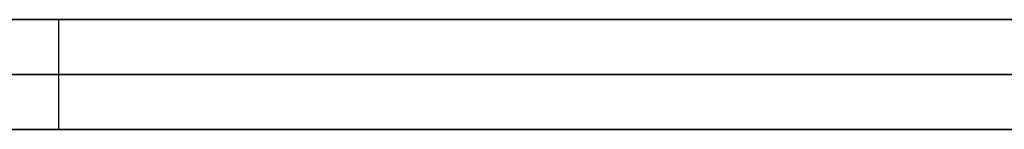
# Model space of a CAD drawing. Extents: x -3.09 to 3.09, y -0.36 to 1.94.
# Tile 119 of 168: x -0.442223 to -0.438637, y 1.8416 to 1.842. Entities that reach past the tile are written whole.
import ezdxf

# ---------------------------------------------------------------- set-up
doc = ezdxf.new("R2010")
doc.units = 0
doc.layers.get('0').update_dxf_attribs({"linetype": 'CONTINUOUS'})

# ---------------------------------------------------------------- blocks, each defined once
blk = doc.blocks.new('*U1')
at = {"extrusion": (0, 1, 0)}
for p, q in [((-3.01875, 1.842, 0.83), (3.01875, 1.842, 0.83)), ((3.01875, 1.842, -0.83), (-3.01875, 1.842, -0.83)), ((-2.92375, 1.842, -0.815), (2.92375, 1.842, -0.815)), ((2.92375, 1.842, 0.815), (-2.92375, 1.842, 0.815)), ((2.92375, 1.842, -0.7525), (-2.92375, 1.842, -0.7525)), ((-2.92375, 1.842, 0.7525), (2.92375, 1.842, 0.7525)), ((-2.45875, 1.842, -0.25), (-0.01875, 1.842, -0.25)), ((-0.01875, 1.842, 0.25), (-2.45875, 1.842, 0.25)), ((-0.4448366, 1.842, -0.4092283), (-0.406716, 1.842, -0.4092283)), ((-2.45875, 1.8418, 0.25), (-0.01875, 1.8418, 0.25)), ((-0.01875, 1.8418, -0.25), (-2.45875, 1.8418, -0.25)), ((2.92375, 1.8416, -0.815), (-2.92375, 1.8416, -0.815)), ((-2.92375, 1.8416, 0.815), (2.92375, 1.8416, 0.815)), ((2.92375, 1.8416, -0.7525), (-2.92375, 1.8416, -0.7525)), ((-2.92375, 1.8416, 0.7525), (2.92375, 1.8416, 0.7525)), ((-0.406716, 1.8416, -0.4092283), (-0.4448366, 1.8416, -0.4092283))]:
    blk.add_line(p, q, dxfattribs=at)
at = {"extrusion": (0, 0, -1)}
for p, q in [((-3.01875, 1.842, 0.83), (3.01875, 1.842, 0.83)), ((2.92375, 1.842, -0.7525), (-2.92375, 1.842, -0.7525)), ((2.92375, 1.842, 0.815), (-2.92375, 1.842, 0.815)), ((-0.01875, 1.842, 0.25), (-2.45875, 1.842, 0.25)), ((-2.45875, 1.8418, 0.25), (-0.01875, 1.8418, 0.25)), ((2.92375, 1.8416, -0.7525), (-2.92375, 1.8416, -0.7525)), ((-2.92375, 1.8416, 0.815), (2.92375, 1.8416, 0.815))]:
    blk.add_line(p, q, dxfattribs=at)
for p, q in [((3.01875, 1.842, -0.83), (-3.01875, 1.842, -0.83)), ((-2.92375, 1.842, 0.7525), (2.92375, 1.842, 0.7525)), ((-2.92375, 1.842, -0.815), (2.92375, 1.842, -0.815)), ((-2.45875, 1.842, -0.25), (-0.01875, 1.842, -0.25)), ((-0.4448366, 1.842, -0.4092283), (-0.406716, 1.842, -0.4092283)), ((-0.4420809, 1.842, -0.4876126), (-0.4420809, 1.8416, -0.4876126)), ((-0.4420809, 1.842, -0.4876126), (-0.4420809, 1.8416, -0.4876126)), ((-0.01875, 1.8418, -0.25), (-2.45875, 1.8418, -0.25)), ((-2.92375, 1.8416, 0.7525), (2.92375, 1.8416, 0.7525)), ((2.92375, 1.8416, -0.815), (-2.92375, 1.8416, -0.815)), ((-0.406716, 1.8416, -0.4092283), (-0.4448366, 1.8416, -0.4092283))]:
    blk.add_line(p, q)
for points in [[(-0.442336, 1.842, 0.417113), (-0.442186, 1.842, 0.417221), (-0.442037, 1.842, 0.417329), (-0.441889, 1.842, 0.417439), (-0.441742, 1.842, 0.417549), (-0.441595, 1.842, 0.417659), (-0.441448, 1.842, 0.41777), (-0.441302, 1.842, 0.417882), (-0.441157, 1.842, 0.417995), (-0.441012, 1.842, 0.418108), (-0.440868, 1.842, 0.418222), (-0.440724, 1.842, 0.418337), (-0.440581, 1.842, 0.418452), (-0.440438, 1.842, 0.418568), (-0.440296, 1.842, 0.418684), (-0.440155, 1.842, 0.418802), (-0.440014, 1.842, 0.41892), (-0.439874, 1.842, 0.419038), (-0.439734, 1.842, 0.419157), (-0.439595, 1.842, 0.419277), (-0.439456, 1.842, 0.419398), (-0.439318, 1.842, 0.419519), (-0.439181, 1.842, 0.419641), (-0.439044, 1.842, 0.419763), (-0.438907, 1.842, 0.419886), (-0.438771, 1.842, 0.42001), (-0.438636, 1.842, 0.420135)], [(-0.438552, 1.842, 0.501857), (-0.438689, 1.842, 0.501986), (-0.438827, 1.842, 0.502114), (-0.438965, 1.842, 0.502242), (-0.439104, 1.842, 0.502369), (-0.439243, 1.842, 0.502495), (-0.439382, 1.842, 0.50262), (-0.439523, 1.842, 0.502745), (-0.439663, 1.842, 0.502869), (-0.439805, 1.842, 0.502992), (-0.439946, 1.842, 0.503114), (-0.440089, 1.842, 0.503236), (-0.440231, 1.842, 0.503357), (-0.440375, 1.842, 0.503477), (-0.440518, 1.842, 0.503597), (-0.440663, 1.842, 0.503715), (-0.440807, 1.842, 0.503833), (-0.440953, 1.842, 0.503951), (-0.441099, 1.842, 0.504067), (-0.441245, 1.842, 0.504183), (-0.441392, 1.842, 0.504298), (-0.441539, 1.842, 0.504413), (-0.441687, 1.842, 0.504526), (-0.441835, 1.842, 0.504639), (-0.441984, 1.842, 0.504751), (-0.442134, 1.842, 0.504863), (-0.442284, 1.842, 0.504974)], [(-0.442336, 1.842, 0.417113), (-0.442186, 1.842, 0.417221), (-0.442037, 1.842, 0.417329), (-0.441889, 1.842, 0.417439), (-0.441742, 1.842, 0.417549), (-0.441595, 1.842, 0.417659), (-0.441448, 1.842, 0.41777), (-0.441302, 1.842, 0.417882), (-0.441157, 1.842, 0.417995), (-0.441012, 1.842, 0.418108), (-0.440868, 1.842, 0.418222), (-0.440724, 1.842, 0.418337), (-0.440581, 1.842, 0.418452), (-0.440438, 1.842, 0.418568), (-0.440296, 1.842, 0.418684), (-0.440155, 1.842, 0.418802), (-0.440014, 1.842, 0.41892), (-0.439874, 1.842, 0.419038), (-0.439734, 1.842, 0.419157), (-0.439595, 1.842, 0.419277), (-0.439456, 1.842, 0.419398), (-0.439318, 1.842, 0.419519), (-0.439181, 1.842, 0.419641), (-0.439044, 1.842, 0.419763), (-0.438907, 1.842, 0.419886), (-0.438771, 1.842, 0.42001), (-0.438636, 1.842, 0.420135)], [(-0.438552, 1.842, 0.501857), (-0.438689, 1.842, 0.501986), (-0.438827, 1.842, 0.502114), (-0.438965, 1.842, 0.502242), (-0.439104, 1.842, 0.502369), (-0.439243, 1.842, 0.502495), (-0.439382, 1.842, 0.50262), (-0.439523, 1.842, 0.502745), (-0.439663, 1.842, 0.502869), (-0.439805, 1.842, 0.502992), (-0.439946, 1.842, 0.503114), (-0.440089, 1.842, 0.503236), (-0.440231, 1.842, 0.503357), (-0.440375, 1.842, 0.503477), (-0.440518, 1.842, 0.503597), (-0.440663, 1.842, 0.503715), (-0.440807, 1.842, 0.503833), (-0.440953, 1.842, 0.503951), (-0.441099, 1.842, 0.504067), (-0.441245, 1.842, 0.504183), (-0.441392, 1.842, 0.504298), (-0.441539, 1.842, 0.504413), (-0.441687, 1.842, 0.504526), (-0.441835, 1.842, 0.504639), (-0.441984, 1.842, 0.504751), (-0.442134, 1.842, 0.504863), (-0.442284, 1.842, 0.504974)], [(-0.442314, 1.842, 0.485256), (-0.442178, 1.842, 0.484986), (-0.442044, 1.842, 0.484715), (-0.441911, 1.842, 0.484441), (-0.441781, 1.842, 0.484166), (-0.441652, 1.842, 0.483888), (-0.441526, 1.842, 0.483609), (-0.441401, 1.842, 0.483327), (-0.441278, 1.842, 0.483044), (-0.441157, 1.842, 0.482758), (-0.441038, 1.842, 0.482471), (-0.440921, 1.842, 0.482181), (-0.440806, 1.842, 0.481889), (-0.440693, 1.842, 0.481596), (-0.440582, 1.842, 0.4813), (-0.440473, 1.842, 0.481002), (-0.440366, 1.842, 0.480703), (-0.44026, 1.842, 0.480401), (-0.440157, 1.842, 0.480097), (-0.440055, 1.842, 0.479791), (-0.439956, 1.842, 0.479483), (-0.439858, 1.842, 0.479173), (-0.439762, 1.842, 0.478862), (-0.439669, 1.842, 0.478548), (-0.439577, 1.842, 0.478232), (-0.439487, 1.842, 0.477914), (-0.439399, 1.842, 0.477594), (-0.439313, 1.842, 0.477272), (-0.439229, 1.842, 0.476948), (-0.439147, 1.842, 0.476622), (-0.439066, 1.842, 0.476294), (-0.438988, 1.842, 0.475964), (-0.438912, 1.842, 0.475632), (-0.438837, 1.842, 0.475297), (-0.438765, 1.842, 0.474961), (-0.438694, 1.842, 0.474623), (-0.438626, 1.842, 0.474283)], [(-0.438615, 1.842, 0.448002), (-0.438683, 1.842, 0.447663), (-0.438752, 1.842, 0.447325), (-0.438824, 1.842, 0.44699), (-0.438898, 1.842, 0.446657), (-0.438974, 1.842, 0.446326), (-0.439051, 1.842, 0.445997), (-0.439131, 1.842, 0.44567), (-0.439212, 1.842, 0.445344), (-0.439295, 1.842, 0.445021), (-0.439381, 1.842, 0.4447), (-0.439468, 1.842, 0.44438), (-0.439557, 1.842, 0.444063), (-0.439648, 1.842, 0.443747), (-0.439741, 1.842, 0.443434), (-0.439836, 1.842, 0.443122), (-0.439932, 1.842, 0.442813), (-0.440031, 1.842, 0.442505), (-0.440132, 1.842, 0.442199), (-0.440234, 1.842, 0.441896), (-0.440338, 1.842, 0.441594), (-0.440445, 1.842, 0.441294), (-0.440553, 1.842, 0.440996), (-0.440663, 1.842, 0.4407), (-0.440775, 1.842, 0.440406), (-0.440889, 1.842, 0.440115), (-0.441005, 1.842, 0.439825), (-0.441123, 1.842, 0.439536), (-0.441243, 1.842, 0.43925), (-0.441364, 1.842, 0.438966), (-0.441488, 1.842, 0.438684), (-0.441613, 1.842, 0.438404), (-0.441741, 1.842, 0.438126), (-0.44187, 1.842, 0.437849), (-0.442001, 1.842, 0.437575), (-0.442134, 1.842, 0.437303), (-0.442269, 1.842, 0.437032)], [(-0.438615, 1.842, 0.448002), (-0.438683, 1.842, 0.447663), (-0.438752, 1.842, 0.447325), (-0.438824, 1.842, 0.44699), (-0.438898, 1.842, 0.446657), (-0.438974, 1.842, 0.446326), (-0.439051, 1.842, 0.445997), (-0.439131, 1.842, 0.44567), (-0.439212, 1.842, 0.445344), (-0.439295, 1.842, 0.445021), (-0.439381, 1.842, 0.4447), (-0.439468, 1.842, 0.44438), (-0.439557, 1.842, 0.444063), (-0.439648, 1.842, 0.443747), (-0.439741, 1.842, 0.443434), (-0.439836, 1.842, 0.443122), (-0.439932, 1.842, 0.442813), (-0.440031, 1.842, 0.442505), (-0.440132, 1.842, 0.442199), (-0.440234, 1.842, 0.441896), (-0.440338, 1.842, 0.441594), (-0.440445, 1.842, 0.441294), (-0.440553, 1.842, 0.440996), (-0.440663, 1.842, 0.4407), (-0.440775, 1.842, 0.440406), (-0.440889, 1.842, 0.440115), (-0.441005, 1.842, 0.439825), (-0.441123, 1.842, 0.439536), (-0.441243, 1.842, 0.43925), (-0.441364, 1.842, 0.438966), (-0.441488, 1.842, 0.438684), (-0.441613, 1.842, 0.438404), (-0.441741, 1.842, 0.438126), (-0.44187, 1.842, 0.437849), (-0.442001, 1.842, 0.437575), (-0.442134, 1.842, 0.437303), (-0.442269, 1.842, 0.437032)], [(-0.442314, 1.842, 0.485256), (-0.442178, 1.842, 0.484986), (-0.442044, 1.842, 0.484715), (-0.441911, 1.842, 0.484441), (-0.441781, 1.842, 0.484166), (-0.441652, 1.842, 0.483888), (-0.441526, 1.842, 0.483609), (-0.441401, 1.842, 0.483327), (-0.441278, 1.842, 0.483044), (-0.441157, 1.842, 0.482758), (-0.441038, 1.842, 0.482471), (-0.440921, 1.842, 0.482181), (-0.440806, 1.842, 0.481889), (-0.440693, 1.842, 0.481596), (-0.440582, 1.842, 0.4813), (-0.440473, 1.842, 0.481002), (-0.440366, 1.842, 0.480703), (-0.44026, 1.842, 0.480401), (-0.440157, 1.842, 0.480097), (-0.440055, 1.842, 0.479791), (-0.439956, 1.842, 0.479483), (-0.439858, 1.842, 0.479173), (-0.439762, 1.842, 0.478862), (-0.439669, 1.842, 0.478548), (-0.439577, 1.842, 0.478232), (-0.439487, 1.842, 0.477914), (-0.439399, 1.842, 0.477594), (-0.439313, 1.842, 0.477272), (-0.439229, 1.842, 0.476948), (-0.439147, 1.842, 0.476622), (-0.439066, 1.842, 0.476294), (-0.438988, 1.842, 0.475964), (-0.438912, 1.842, 0.475632), (-0.438837, 1.842, 0.475297), (-0.438765, 1.842, 0.474961), (-0.438694, 1.842, 0.474623), (-0.438626, 1.842, 0.474283)], [(-0.438579, 1.842, -0.382142), (-0.438806, 1.842, -0.382634), (-0.439028, 1.842, -0.383129), (-0.439247, 1.842, -0.383627), (-0.439461, 1.842, -0.384129), (-0.439671, 1.842, -0.384633), (-0.439877, 1.842, -0.385141), (-0.440079, 1.842, -0.385651), (-0.440277, 1.842, -0.386165), (-0.440471, 1.842, -0.386681), (-0.440661, 1.842, -0.387201), (-0.440847, 1.842, -0.387724), (-0.441028, 1.842, -0.38825), (-0.441206, 1.842, -0.388779), (-0.441379, 1.842, -0.389311), (-0.441548, 1.842, -0.389846), (-0.441714, 1.842, -0.390384), (-0.441875, 1.842, -0.390925), (-0.442032, 1.842, -0.39147), (-0.442184, 1.842, -0.392017), (-0.442333, 1.842, -0.392568)], [(-0.438579, 1.842, -0.382142), (-0.438806, 1.842, -0.382634), (-0.439028, 1.842, -0.383129), (-0.439247, 1.842, -0.383627), (-0.439461, 1.842, -0.384129), (-0.439671, 1.842, -0.384633), (-0.439877, 1.842, -0.385141), (-0.440079, 1.842, -0.385651), (-0.440277, 1.842, -0.386165), (-0.440471, 1.842, -0.386681), (-0.440661, 1.842, -0.387201), (-0.440847, 1.842, -0.387724), (-0.441028, 1.842, -0.38825), (-0.441206, 1.842, -0.388779), (-0.441379, 1.842, -0.389311), (-0.441548, 1.842, -0.389846), (-0.441714, 1.842, -0.390384), (-0.441875, 1.842, -0.390925), (-0.442032, 1.842, -0.39147), (-0.442184, 1.842, -0.392017), (-0.442333, 1.842, -0.392568)], [(-0.438609, 1.842, -0.466209), (-0.438697, 1.842, -0.466451), (-0.438784, 1.842, -0.466693), (-0.43887, 1.842, -0.466936), (-0.438956, 1.842, -0.46718), (-0.439039, 1.842, -0.467425), (-0.439122, 1.842, -0.467671), (-0.439204, 1.842, -0.467917), (-0.439284, 1.842, -0.468165), (-0.439364, 1.842, -0.468413), (-0.439442, 1.842, -0.468662), (-0.439519, 1.842, -0.468912), (-0.439595, 1.842, -0.469163), (-0.43967, 1.842, -0.469415), (-0.439743, 1.842, -0.469667), (-0.439816, 1.842, -0.469921), (-0.439887, 1.842, -0.470175), (-0.439957, 1.842, -0.47043), (-0.440026, 1.842, -0.470686), (-0.440094, 1.842, -0.470943), (-0.440161, 1.842, -0.471201), (-0.440227, 1.842, -0.471459), (-0.440291, 1.842, -0.471719), (-0.440354, 1.842, -0.471979), (-0.440417, 1.842, -0.47224), (-0.440478, 1.842, -0.472502), (-0.440538, 1.842, -0.472765), (-0.440596, 1.842, -0.473029), (-0.440654, 1.842, -0.473293), (-0.440711, 1.842, -0.473559), (-0.440766, 1.842, -0.473825), (-0.44082, 1.842, -0.474092), (-0.440873, 1.842, -0.47436), (-0.440925, 1.842, -0.474629), (-0.440976, 1.842, -0.474898), (-0.441026, 1.842, -0.475169), (-0.441074, 1.842, -0.47544), (-0.441121, 1.842, -0.475713), (-0.441168, 1.842, -0.475986), (-0.441213, 1.842, -0.47626), (-0.441257, 1.842, -0.476535), (-0.4413, 1.842, -0.47681), (-0.441341, 1.842, -0.477087), (-0.441382, 1.842, -0.477364), (-0.441421, 1.842, -0.477643), (-0.441459, 1.842, -0.477922), (-0.441496, 1.842, -0.478202), (-0.441532, 1.842, -0.478482), (-0.441567, 1.842, -0.478764), (-0.441601, 1.842, -0.479047), (-0.441633, 1.842, -0.47933), (-0.441665, 1.842, -0.479614), (-0.441695, 1.842, -0.479899), (-0.441724, 1.842, -0.480185), (-0.441752, 1.842, -0.480472), (-0.441779, 1.842, -0.48076), (-0.441805, 1.842, -0.481048), (-0.441829, 1.842, -0.481338), (-0.441853, 1.842, -0.481628), (-0.441875, 1.842, -0.481919), (-0.441896, 1.842, -0.482211), (-0.441916, 1.842, -0.482504), (-0.441935, 1.842, -0.482798), (-0.441952, 1.842, -0.483092), (-0.441969, 1.842, -0.483387), (-0.441984, 1.842, -0.483684), (-0.441999, 1.842, -0.483981), (-0.442012, 1.842, -0.484279), (-0.442024, 1.842, -0.484578), (-0.442035, 1.842, -0.484877), (-0.442044, 1.842, -0.485178), (-0.442053, 1.842, -0.485479), (-0.44206, 1.842, -0.485781), (-0.442067, 1.842, -0.486084), (-0.442072, 1.842, -0.486388), (-0.442076, 1.842, -0.486693), (-0.442079, 1.842, -0.486999), (-0.44208, 1.842, -0.487305), (-0.442081, 1.842, -0.487613)], [(-0.442081, 1.842, -0.487613), (-0.442079, 1.842, -0.488185), (-0.442073, 1.842, -0.488755), (-0.442062, 1.842, -0.489322), (-0.442048, 1.842, -0.489886), (-0.44203, 1.842, -0.490447), (-0.442007, 1.842, -0.491006), (-0.441981, 1.842, -0.491561), (-0.44195, 1.842, -0.492114), (-0.441916, 1.842, -0.492664), (-0.441877, 1.842, -0.493211), (-0.441834, 1.842, -0.493756), (-0.441787, 1.842, -0.494298), (-0.441736, 1.842, -0.494836), (-0.441681, 1.842, -0.495373), (-0.441622, 1.842, -0.495906), (-0.441559, 1.842, -0.496436), (-0.441491, 1.842, -0.496964), (-0.44142, 1.842, -0.497489), (-0.441345, 1.842, -0.498011), (-0.441265, 1.842, -0.49853), (-0.441181, 1.842, -0.499046), (-0.441094, 1.842, -0.49956), (-0.441002, 1.842, -0.500071), (-0.440906, 1.842, -0.500579), (-0.440806, 1.842, -0.501084), (-0.440702, 1.842, -0.501587), (-0.440594, 1.842, -0.502086), (-0.440482, 1.842, -0.502583), (-0.440366, 1.842, -0.503077), (-0.440245, 1.842, -0.503568), (-0.440121, 1.842, -0.504057), (-0.439992, 1.842, -0.504542), (-0.43986, 1.842, -0.505025), (-0.439723, 1.842, -0.505505), (-0.439582, 1.842, -0.505982), (-0.439438, 1.842, -0.506457), (-0.439289, 1.842, -0.506928), (-0.439136, 1.842, -0.507397), (-0.438979, 1.842, -0.507863), (-0.438818, 1.842, -0.508326), (-0.438652, 1.842, -0.508787), (-0.438483, 1.842, -0.509244)], [(-0.442081, 1.842, -0.487613), (-0.442079, 1.842, -0.488185), (-0.442073, 1.842, -0.488755), (-0.442062, 1.842, -0.489322), (-0.442048, 1.842, -0.489886), (-0.44203, 1.842, -0.490447), (-0.442007, 1.842, -0.491006), (-0.441981, 1.842, -0.491561), (-0.44195, 1.842, -0.492114), (-0.441916, 1.842, -0.492664), (-0.441877, 1.842, -0.493211), (-0.441834, 1.842, -0.493756), (-0.441787, 1.842, -0.494298), (-0.441736, 1.842, -0.494836), (-0.441681, 1.842, -0.495373), (-0.441622, 1.842, -0.495906), (-0.441559, 1.842, -0.496436), (-0.441491, 1.842, -0.496964), (-0.44142, 1.842, -0.497489), (-0.441345, 1.842, -0.498011), (-0.441265, 1.842, -0.49853), (-0.441181, 1.842, -0.499046), (-0.441094, 1.842, -0.49956), (-0.441002, 1.842, -0.500071), (-0.440906, 1.842, -0.500579), (-0.440806, 1.842, -0.501084), (-0.440702, 1.842, -0.501587), (-0.440594, 1.842, -0.502086), (-0.440482, 1.842, -0.502583), (-0.440366, 1.842, -0.503077), (-0.440245, 1.842, -0.503568), (-0.440121, 1.842, -0.504057), (-0.439992, 1.842, -0.504542), (-0.43986, 1.842, -0.505025), (-0.439723, 1.842, -0.505505), (-0.439582, 1.842, -0.505982), (-0.439438, 1.842, -0.506457), (-0.439289, 1.842, -0.506928), (-0.439136, 1.842, -0.507397), (-0.438979, 1.842, -0.507863), (-0.438818, 1.842, -0.508326), (-0.438652, 1.842, -0.508787), (-0.438483, 1.842, -0.509244)], [(-0.438609, 1.842, -0.466209), (-0.438697, 1.842, -0.466451), (-0.438784, 1.842, -0.466693), (-0.43887, 1.842, -0.466936), (-0.438956, 1.842, -0.46718), (-0.439039, 1.842, -0.467425), (-0.439122, 1.842, -0.467671), (-0.439204, 1.842, -0.467917), (-0.439284, 1.842, -0.468165), (-0.439364, 1.842, -0.468413), (-0.439442, 1.842, -0.468662), (-0.439519, 1.842, -0.468912), (-0.439595, 1.842, -0.469163), (-0.43967, 1.842, -0.469415), (-0.439743, 1.842, -0.469667), (-0.439816, 1.842, -0.469921), (-0.439887, 1.842, -0.470175), (-0.439957, 1.842, -0.47043), (-0.440026, 1.842, -0.470686), (-0.440094, 1.842, -0.470943), (-0.440161, 1.842, -0.471201), (-0.440227, 1.842, -0.471459), (-0.440291, 1.842, -0.471719), (-0.440354, 1.842, -0.471979), (-0.440417, 1.842, -0.47224), (-0.440478, 1.842, -0.472502), (-0.440538, 1.842, -0.472765), (-0.440596, 1.842, -0.473029), (-0.440654, 1.842, -0.473293), (-0.440711, 1.842, -0.473559), (-0.440766, 1.842, -0.473825), (-0.44082, 1.842, -0.474092), (-0.440873, 1.842, -0.47436), (-0.440925, 1.842, -0.474629), (-0.440976, 1.842, -0.474898), (-0.441026, 1.842, -0.475169), (-0.441074, 1.842, -0.47544), (-0.441121, 1.842, -0.475713), (-0.441168, 1.842, -0.475986), (-0.441213, 1.842, -0.47626), (-0.441257, 1.842, -0.476535), (-0.4413, 1.842, -0.47681), (-0.441341, 1.842, -0.477087), (-0.441382, 1.842, -0.477364), (-0.441421, 1.842, -0.477643), (-0.441459, 1.842, -0.477922), (-0.441496, 1.842, -0.478202), (-0.441532, 1.842, -0.478482), (-0.441567, 1.842, -0.478764), (-0.441601, 1.842, -0.479047), (-0.441633, 1.842, -0.47933), (-0.441665, 1.842, -0.479614), (-0.441695, 1.842, -0.479899), (-0.441724, 1.842, -0.480185), (-0.441752, 1.842, -0.480472), (-0.441779, 1.842, -0.48076), (-0.441805, 1.842, -0.481048), (-0.441829, 1.842, -0.481338), (-0.441853, 1.842, -0.481628), (-0.441875, 1.842, -0.481919), (-0.441896, 1.842, -0.482211), (-0.441916, 1.842, -0.482504), (-0.441935, 1.842, -0.482798), (-0.441952, 1.842, -0.483092), (-0.441969, 1.842, -0.483387), (-0.441984, 1.842, -0.483684), (-0.441999, 1.842, -0.483981), (-0.442012, 1.842, -0.484279), (-0.442024, 1.842, -0.484578), (-0.442035, 1.842, -0.484877), (-0.442044, 1.842, -0.485178), (-0.442053, 1.842, -0.485479), (-0.44206, 1.842, -0.485781), (-0.442067, 1.842, -0.486084), (-0.442072, 1.842, -0.486388), (-0.442076, 1.842, -0.486693), (-0.442079, 1.842, -0.486999), (-0.44208, 1.842, -0.487305), (-0.442081, 1.842, -0.487613)], [(-0.43844, 1.8416, 0.420317), (-0.438643, 1.8416, 0.420129), (-0.438846, 1.8416, 0.419942), (-0.439051, 1.8416, 0.419757), (-0.439257, 1.8416, 0.419573), (-0.439465, 1.8416, 0.41939), (-0.439674, 1.8416, 0.419209), (-0.439884, 1.8416, 0.41903), (-0.440095, 1.8416, 0.418852), (-0.440307, 1.8416, 0.418675), (-0.440521, 1.8416, 0.4185), (-0.440736, 1.8416, 0.418327), (-0.440953, 1.8416, 0.418155), (-0.44117, 1.8416, 0.417984), (-0.441389, 1.8416, 0.417815), (-0.44161, 1.8416, 0.417648), (-0.441831, 1.8416, 0.417482), (-0.442054, 1.8416, 0.417317), (-0.442278, 1.8416, 0.417154)], [(-0.442376, 1.8416, 0.505041), (-0.44215, 1.8416, 0.504875), (-0.441926, 1.8416, 0.504707), (-0.441702, 1.8416, 0.504538), (-0.44148, 1.8416, 0.504367), (-0.441259, 1.8416, 0.504194), (-0.441039, 1.8416, 0.50402), (-0.44082, 1.8416, 0.503844), (-0.440602, 1.8416, 0.503666), (-0.440386, 1.8416, 0.503487), (-0.440171, 1.8416, 0.503306), (-0.439956, 1.8416, 0.503123), (-0.439743, 1.8416, 0.502939), (-0.439532, 1.8416, 0.502753), (-0.439321, 1.8416, 0.502565), (-0.439111, 1.8416, 0.502375), (-0.438903, 1.8416, 0.502185), (-0.438696, 1.8416, 0.501992), (-0.438489, 1.8416, 0.501798)], [(-0.43844, 1.8416, 0.420317), (-0.438643, 1.8416, 0.420129), (-0.438846, 1.8416, 0.419942), (-0.439051, 1.8416, 0.419757), (-0.439257, 1.8416, 0.419573), (-0.439465, 1.8416, 0.41939), (-0.439674, 1.8416, 0.419209), (-0.439884, 1.8416, 0.41903), (-0.440095, 1.8416, 0.418852), (-0.440307, 1.8416, 0.418675), (-0.440521, 1.8416, 0.4185), (-0.440736, 1.8416, 0.418327), (-0.440953, 1.8416, 0.418155), (-0.44117, 1.8416, 0.417984), (-0.441389, 1.8416, 0.417815), (-0.44161, 1.8416, 0.417648), (-0.441831, 1.8416, 0.417482), (-0.442054, 1.8416, 0.417317), (-0.442278, 1.8416, 0.417154)], [(-0.442376, 1.8416, 0.505041), (-0.44215, 1.8416, 0.504875), (-0.441926, 1.8416, 0.504707), (-0.441702, 1.8416, 0.504538), (-0.44148, 1.8416, 0.504367), (-0.441259, 1.8416, 0.504194), (-0.441039, 1.8416, 0.50402), (-0.44082, 1.8416, 0.503844), (-0.440602, 1.8416, 0.503666), (-0.440386, 1.8416, 0.503487), (-0.440171, 1.8416, 0.503306), (-0.439956, 1.8416, 0.503123), (-0.439743, 1.8416, 0.502939), (-0.439532, 1.8416, 0.502753), (-0.439321, 1.8416, 0.502565), (-0.439111, 1.8416, 0.502375), (-0.438903, 1.8416, 0.502185), (-0.438696, 1.8416, 0.501992), (-0.438489, 1.8416, 0.501798)], [(-0.442271, 1.8416, 0.485171), (-0.442068, 1.8416, 0.484764), (-0.441869, 1.8416, 0.484353), (-0.441674, 1.8416, 0.483937), (-0.441484, 1.8416, 0.483516), (-0.441298, 1.8416, 0.483091), (-0.441117, 1.8416, 0.482661), (-0.44094, 1.8416, 0.482227), (-0.440767, 1.8416, 0.481788), (-0.440599, 1.8416, 0.481344), (-0.440435, 1.8416, 0.480896), (-0.440275, 1.8416, 0.480444), (-0.44012, 1.8416, 0.479986), (-0.439969, 1.8416, 0.479525), (-0.439822, 1.8416, 0.479058), (-0.43968, 1.8416, 0.478587), (-0.439543, 1.8416, 0.478112), (-0.439409, 1.8416, 0.477632), (-0.43928, 1.8416, 0.477147), (-0.439156, 1.8416, 0.476658), (-0.439035, 1.8416, 0.476164), (-0.438919, 1.8416, 0.475666), (-0.438808, 1.8416, 0.475163), (-0.438701, 1.8416, 0.474655), (-0.438598, 1.8416, 0.474143)], [(-0.438587, 1.8416, 0.448141), (-0.438689, 1.8416, 0.447631), (-0.438795, 1.8416, 0.447125), (-0.438906, 1.8416, 0.446623), (-0.43902, 1.8416, 0.446126), (-0.43914, 1.8416, 0.445634), (-0.439263, 1.8416, 0.445146), (-0.439391, 1.8416, 0.444662), (-0.439523, 1.8416, 0.444183), (-0.43966, 1.8416, 0.443708), (-0.4398, 1.8416, 0.443237), (-0.439945, 1.8416, 0.442771), (-0.440095, 1.8416, 0.44231), (-0.440249, 1.8416, 0.441853), (-0.440407, 1.8416, 0.4414), (-0.440569, 1.8416, 0.440952), (-0.440736, 1.8416, 0.440508), (-0.440907, 1.8416, 0.440069), (-0.441083, 1.8416, 0.439634), (-0.441263, 1.8416, 0.439203), (-0.441447, 1.8416, 0.438777), (-0.441635, 1.8416, 0.438356), (-0.441828, 1.8416, 0.437938), (-0.442025, 1.8416, 0.437526), (-0.442226, 1.8416, 0.437117)], [(-0.438587, 1.8416, 0.448141), (-0.438689, 1.8416, 0.447631), (-0.438795, 1.8416, 0.447125), (-0.438906, 1.8416, 0.446623), (-0.43902, 1.8416, 0.446126), (-0.43914, 1.8416, 0.445634), (-0.439263, 1.8416, 0.445146), (-0.439391, 1.8416, 0.444662), (-0.439523, 1.8416, 0.444183), (-0.43966, 1.8416, 0.443708), (-0.4398, 1.8416, 0.443237), (-0.439945, 1.8416, 0.442771), (-0.440095, 1.8416, 0.44231), (-0.440249, 1.8416, 0.441853), (-0.440407, 1.8416, 0.4414), (-0.440569, 1.8416, 0.440952), (-0.440736, 1.8416, 0.440508), (-0.440907, 1.8416, 0.440069), (-0.441083, 1.8416, 0.439634), (-0.441263, 1.8416, 0.439203), (-0.441447, 1.8416, 0.438777), (-0.441635, 1.8416, 0.438356), (-0.441828, 1.8416, 0.437938), (-0.442025, 1.8416, 0.437526), (-0.442226, 1.8416, 0.437117)], [(-0.442271, 1.8416, 0.485171), (-0.442068, 1.8416, 0.484764), (-0.441869, 1.8416, 0.484353), (-0.441674, 1.8416, 0.483937), (-0.441484, 1.8416, 0.483516), (-0.441298, 1.8416, 0.483091), (-0.441117, 1.8416, 0.482661), (-0.44094, 1.8416, 0.482227), (-0.440767, 1.8416, 0.481788), (-0.440599, 1.8416, 0.481344), (-0.440435, 1.8416, 0.480896), (-0.440275, 1.8416, 0.480444), (-0.44012, 1.8416, 0.479986), (-0.439969, 1.8416, 0.479525), (-0.439822, 1.8416, 0.479058), (-0.43968, 1.8416, 0.478587), (-0.439543, 1.8416, 0.478112), (-0.439409, 1.8416, 0.477632), (-0.43928, 1.8416, 0.477147), (-0.439156, 1.8416, 0.476658), (-0.439035, 1.8416, 0.476164), (-0.438919, 1.8416, 0.475666), (-0.438808, 1.8416, 0.475163), (-0.438701, 1.8416, 0.474655), (-0.438598, 1.8416, 0.474143)], [(-0.442248, 1.8416, -0.392251), (-0.442019, 1.8416, -0.391427), (-0.441781, 1.8416, -0.39061), (-0.441534, 1.8416, -0.3898), (-0.441277, 1.8416, -0.388996), (-0.441011, 1.8416, -0.3882), (-0.440736, 1.8416, -0.387411), (-0.440452, 1.8416, -0.386628), (-0.440158, 1.8416, -0.385853), (-0.439855, 1.8416, -0.385084), (-0.439543, 1.8416, -0.384323), (-0.439221, 1.8416, -0.383568), (-0.43889, 1.8416, -0.382821), (-0.43855, 1.8416, -0.38208), (-0.438201, 1.8416, -0.381346), (-0.437842, 1.8416, -0.380619), (-0.437475, 1.8416, -0.3799), (-0.437098, 1.8416, -0.379187), (-0.436711, 1.8416, -0.378481), (-0.436316, 1.8416, -0.377782), (-0.435911, 1.8416, -0.37709), (-0.435497, 1.8416, -0.376405), (-0.435073, 1.8416, -0.375726), (-0.43464, 1.8416, -0.375055)], [(-0.442248, 1.8416, -0.392251), (-0.442019, 1.8416, -0.391427), (-0.441781, 1.8416, -0.39061), (-0.441534, 1.8416, -0.3898), (-0.441277, 1.8416, -0.388996), (-0.441011, 1.8416, -0.3882), (-0.440736, 1.8416, -0.387411), (-0.440452, 1.8416, -0.386628), (-0.440158, 1.8416, -0.385853), (-0.439855, 1.8416, -0.385084), (-0.439543, 1.8416, -0.384323), (-0.439221, 1.8416, -0.383568), (-0.43889, 1.8416, -0.382821), (-0.43855, 1.8416, -0.38208), (-0.438201, 1.8416, -0.381346), (-0.437842, 1.8416, -0.380619), (-0.437475, 1.8416, -0.3799), (-0.437098, 1.8416, -0.379187), (-0.436711, 1.8416, -0.378481), (-0.436316, 1.8416, -0.377782), (-0.435911, 1.8416, -0.37709), (-0.435497, 1.8416, -0.376405), (-0.435073, 1.8416, -0.375726), (-0.43464, 1.8416, -0.375055)], [(-0.438464, 1.8416, -0.509294), (-0.438718, 1.8416, -0.508606), (-0.438962, 1.8416, -0.507911), (-0.439198, 1.8416, -0.507209), (-0.439424, 1.8416, -0.506501), (-0.439641, 1.8416, -0.505787), (-0.439848, 1.8416, -0.505067), (-0.440046, 1.8416, -0.50434), (-0.440236, 1.8416, -0.503607), (-0.440416, 1.8416, -0.502867), (-0.440586, 1.8416, -0.502122), (-0.440748, 1.8416, -0.501369), (-0.4409, 1.8416, -0.500611), (-0.441043, 1.8416, -0.499846), (-0.441177, 1.8416, -0.499075), (-0.441301, 1.8416, -0.498297), (-0.441417, 1.8416, -0.497513), (-0.441523, 1.8416, -0.496723), (-0.44162, 1.8416, -0.495927), (-0.441707, 1.8416, -0.495124), (-0.441786, 1.8416, -0.494315), (-0.441855, 1.8416, -0.493499), (-0.441915, 1.8416, -0.492677), (-0.441966, 1.8416, -0.491849), (-0.442007, 1.8416, -0.491014), (-0.442039, 1.8416, -0.490173), (-0.442062, 1.8416, -0.489326), (-0.442076, 1.8416, -0.488473), (-0.442081, 1.8416, -0.487613)], [(-0.442081, 1.8416, -0.487613), (-0.44208, 1.8416, -0.487151), (-0.442076, 1.8416, -0.486691), (-0.442069, 1.8416, -0.486233), (-0.44206, 1.8416, -0.485777), (-0.442049, 1.8416, -0.485322), (-0.442034, 1.8416, -0.48487), (-0.442018, 1.8416, -0.48442), (-0.441998, 1.8416, -0.483971), (-0.441976, 1.8416, -0.483525), (-0.441952, 1.8416, -0.48308), (-0.441925, 1.8416, -0.482638), (-0.441895, 1.8416, -0.482197), (-0.441863, 1.8416, -0.481759), (-0.441828, 1.8416, -0.481322), (-0.44179, 1.8416, -0.480887), (-0.44175, 1.8416, -0.480454), (-0.441708, 1.8416, -0.480023), (-0.441663, 1.8416, -0.479594), (-0.441615, 1.8416, -0.479167), (-0.441564, 1.8416, -0.478742), (-0.441512, 1.8416, -0.478319), (-0.441456, 1.8416, -0.477897), (-0.441398, 1.8416, -0.477478), (-0.441337, 1.8416, -0.477061), (-0.441274, 1.8416, -0.476645), (-0.441208, 1.8416, -0.476232), (-0.44114, 1.8416, -0.47582), (-0.441069, 1.8416, -0.47541), (-0.440995, 1.8416, -0.475003), (-0.440919, 1.8416, -0.474597), (-0.44084, 1.8416, -0.474193), (-0.440759, 1.8416, -0.473791), (-0.440675, 1.8416, -0.473391), (-0.440589, 1.8416, -0.472993), (-0.4405, 1.8416, -0.472597), (-0.440408, 1.8416, -0.472203), (-0.440314, 1.8416, -0.471811), (-0.440217, 1.8416, -0.47142), (-0.440117, 1.8416, -0.471032), (-0.440015, 1.8416, -0.470646), (-0.439911, 1.8416, -0.470261), (-0.439804, 1.8416, -0.469879), (-0.439694, 1.8416, -0.469498), (-0.439582, 1.8416, -0.469119), (-0.439467, 1.8416, -0.468743), (-0.439349, 1.8416, -0.468368), (-0.439229, 1.8416, -0.467995), (-0.439107, 1.8416, -0.467624), (-0.438981, 1.8416, -0.467255), (-0.438854, 1.8416, -0.466888), (-0.438723, 1.8416, -0.466523), (-0.43859, 1.8416, -0.46616)], [(-0.442081, 1.8416, -0.487613), (-0.44208, 1.8416, -0.487151), (-0.442076, 1.8416, -0.486691), (-0.442069, 1.8416, -0.486233), (-0.44206, 1.8416, -0.485777), (-0.442049, 1.8416, -0.485322), (-0.442034, 1.8416, -0.48487), (-0.442018, 1.8416, -0.48442), (-0.441998, 1.8416, -0.483971), (-0.441976, 1.8416, -0.483525), (-0.441952, 1.8416, -0.48308), (-0.441925, 1.8416, -0.482638), (-0.441895, 1.8416, -0.482197), (-0.441863, 1.8416, -0.481759), (-0.441828, 1.8416, -0.481322), (-0.44179, 1.8416, -0.480887), (-0.44175, 1.8416, -0.480454), (-0.441708, 1.8416, -0.480023), (-0.441663, 1.8416, -0.479594), (-0.441615, 1.8416, -0.479167), (-0.441564, 1.8416, -0.478742), (-0.441512, 1.8416, -0.478319), (-0.441456, 1.8416, -0.477897), (-0.441398, 1.8416, -0.477478), (-0.441337, 1.8416, -0.477061), (-0.441274, 1.8416, -0.476645), (-0.441208, 1.8416, -0.476232), (-0.44114, 1.8416, -0.47582), (-0.441069, 1.8416, -0.47541), (-0.440995, 1.8416, -0.475003), (-0.440919, 1.8416, -0.474597), (-0.44084, 1.8416, -0.474193), (-0.440759, 1.8416, -0.473791), (-0.440675, 1.8416, -0.473391), (-0.440589, 1.8416, -0.472993), (-0.4405, 1.8416, -0.472597), (-0.440408, 1.8416, -0.472203), (-0.440314, 1.8416, -0.471811), (-0.440217, 1.8416, -0.47142), (-0.440117, 1.8416, -0.471032), (-0.440015, 1.8416, -0.470646), (-0.439911, 1.8416, -0.470261), (-0.439804, 1.8416, -0.469879), (-0.439694, 1.8416, -0.469498), (-0.439582, 1.8416, -0.469119), (-0.439467, 1.8416, -0.468743), (-0.439349, 1.8416, -0.468368), (-0.439229, 1.8416, -0.467995), (-0.439107, 1.8416, -0.467624), (-0.438981, 1.8416, -0.467255), (-0.438854, 1.8416, -0.466888), (-0.438723, 1.8416, -0.466523), (-0.43859, 1.8416, -0.46616)], [(-0.438464, 1.8416, -0.509294), (-0.438718, 1.8416, -0.508606), (-0.438962, 1.8416, -0.507911), (-0.439198, 1.8416, -0.507209), (-0.439424, 1.8416, -0.506501), (-0.439641, 1.8416, -0.505787), (-0.439848, 1.8416, -0.505067), (-0.440046, 1.8416, -0.50434), (-0.440236, 1.8416, -0.503607), (-0.440416, 1.8416, -0.502867), (-0.440586, 1.8416, -0.502122), (-0.440748, 1.8416, -0.501369), (-0.4409, 1.8416, -0.500611), (-0.441043, 1.8416, -0.499846), (-0.441177, 1.8416, -0.499075), (-0.441301, 1.8416, -0.498297), (-0.441417, 1.8416, -0.497513), (-0.441523, 1.8416, -0.496723), (-0.44162, 1.8416, -0.495927), (-0.441707, 1.8416, -0.495124), (-0.441786, 1.8416, -0.494315), (-0.441855, 1.8416, -0.493499), (-0.441915, 1.8416, -0.492677), (-0.441966, 1.8416, -0.491849), (-0.442007, 1.8416, -0.491014), (-0.442039, 1.8416, -0.490173), (-0.442062, 1.8416, -0.489326), (-0.442076, 1.8416, -0.488473), (-0.442081, 1.8416, -0.487613)]]:
    blk.add_polyline3d(points)

msp = doc.modelspace()

# ---------------------------------------------------------------- block references
msp.add_blockref('*U1', (0, 0))

doc.saveas('drawing.dxf')
